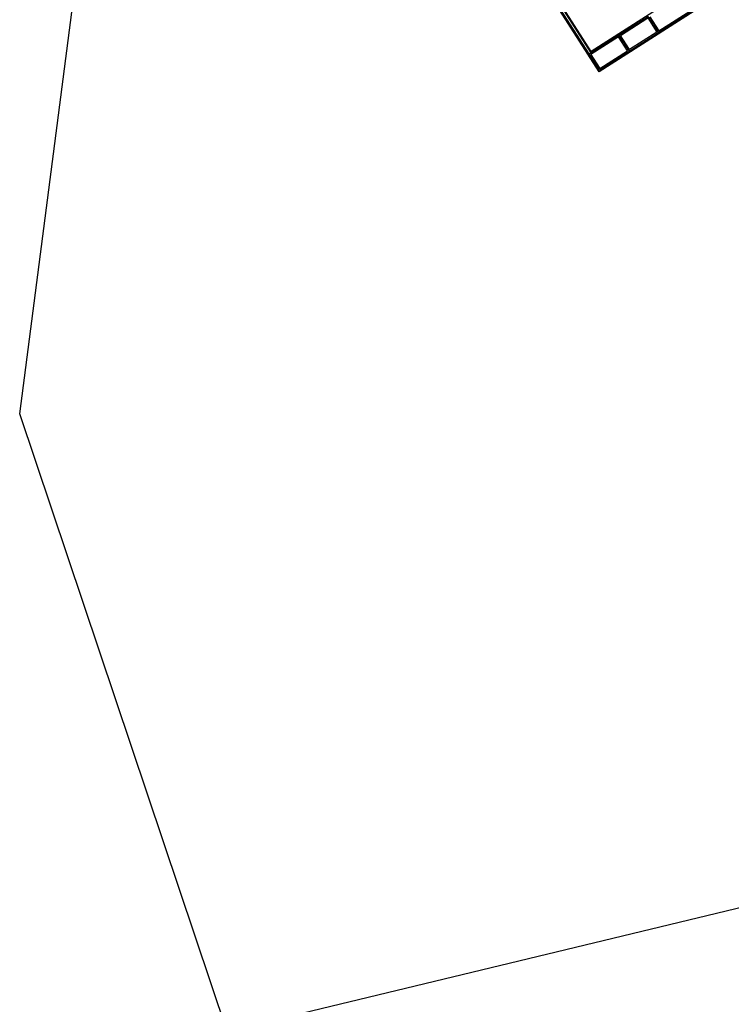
# Model space of a CAD drawing. Header units: inches. Extents: x 1 to 626000, y 0 to 7596230.
# Tile 2 of 68: x 619058 to 620695, y 7589510 to 7591776. Entities that reach past the tile are written whole.
import ezdxf

# ---------------------------------------------------------------- set-up
doc = ezdxf.new("R2010")
doc.units = ezdxf.units.IN
doc.header["$MEASUREMENT"] = 0

msp = doc.modelspace()

# ---------------------------------------------------------------- linework, layer by layer
for points in [[(619863.1, 7596229.6), (622376.4, 7596211.3), (626000.3, 7591005.9), (622022.7, 7590047.1), (622549.5, 7585576.5), (620961.9, 7582790.5), (620747.4, 7583335.4), (621199.3, 7584497.6), (622065.1, 7586183.1), (621701.6, 7589969.8), (619535.5, 7589447.7), (619057.8, 7590869.1), (619627.7, 7595272.3), (619652.8, 7595466.1), (619863.1, 7596229.6)], [(622203.9, 7592814.1), (620391.2, 7591656.1)], [(621203.9, 7592233.9), (620372.6, 7591702.8)], [(620527.7, 7591746.5), (621231.3, 7592196)], [(620228.5, 7591924.7), (620372.3, 7591699.5)], [(620391.2, 7591656.1), (620222.6, 7591920.1)], [(620368.4, 7591697), (620224.5, 7591922.1)], [(620372.6, 7591702.8), (620231.6, 7591923.5)], [(620528.5, 7591750.2), (620608.2, 7591801.2)], [(620368.4, 7591697), (620504, 7591783.6)], [(620440.3, 7591739.7), (620503.2, 7591779.9)], [(620503.2, 7591779.9), (620523.9, 7591747.3)], [(620527.7, 7591746.5), (620504, 7591783.6)], [(620507.7, 7591782.8), (620528.5, 7591750.2)], [(620392.1, 7591659.9), (620527.7, 7591746.5)], [(620523.9, 7591747.3), (620461.1, 7591707.2)], [(620435.7, 7591736.8), (620372.1, 7591696.1)], [(620456.5, 7591704.3), (620435.7, 7591736.8)], [(620436.6, 7591740.5), (620460.3, 7591703.4)], [(620461.1, 7591707.2), (620440.3, 7591739.7)], [(620392.9, 7591663.6), (620456.5, 7591704.3)], [(620392.1, 7591659.9), (620368.4, 7591697)], [(620372.1, 7591696.1), (620392.9, 7591663.6)]]:
    msp.add_lwpolyline(points)

doc.saveas('drawing.dxf')
